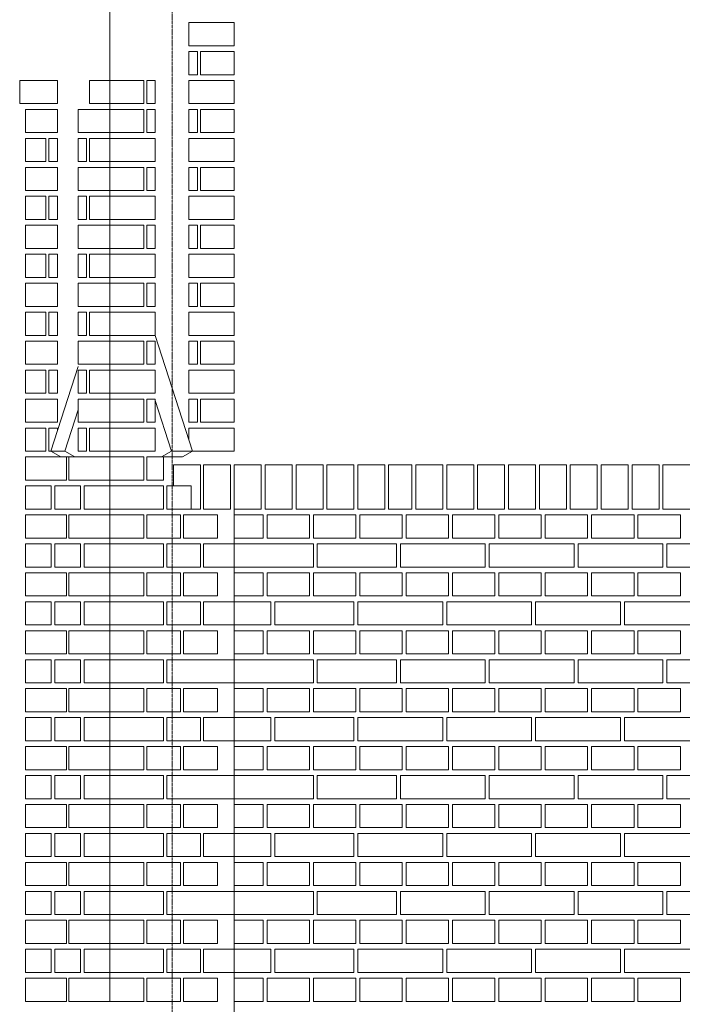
# Model space of a CAD drawing. Header units: millimetres. Extents: x -37887 to 94344, y -69777 to 116976.
# Tile 147 of 205: x 42007 to 43723, y 69709 to 72259. Entities that reach past the tile are written whole.
import ezdxf

# ---------------------------------------------------------------- set-up
doc = ezdxf.new("R2010")
doc.units = ezdxf.units.MM
doc.linetypes.add('Linia siatki', pattern=[19.05, 12.7, -3.175, 0, -3.175])
doc.layers.add('01_inwentaryzacja', color=8, linetype='Continuous', lineweight=9)
doc.layers.add('S-GRID', color=1, linetype='Continuous', lineweight=9)

msp = doc.modelspace()

# ---------------------------------------------------------------- linework, layer by layer
at = {"layer": '01_inwentaryzacja'}
for p, q in [((42240.7, 74385.1), (42240.7, 72101.6)), ((42240.7, 69716.6), (42240.7, 72101.6)), ((42357.9, 71441.6), (42454.7, 71141.6)), ((42158.3, 71361), (42087.5, 71141.6)), ((42357.9, 71272.9), (42400.3, 71141.6)), ((42158.3, 71248.6), (42123.8, 71141.6)), ((42087.5, 71141.6), (42123.8, 71141.6)), ((42087.5, 71141.6), (42113.3, 71126.6)), ((42113.3, 71126.6), (42149.6, 71126.6)), ((42123.8, 71141.6), (42149.6, 71126.6)), ((42400.3, 71141.6), (42374.5, 71126.6)), ((42428.9, 71126.6), (42374.5, 71126.6)), ((42454.7, 71141.6), (42400.3, 71141.6)), ((42454.7, 71141.6), (42428.9, 71126.6)), ((42405.2, 71106.6), (42475.2, 71106.6)), ((42405.2, 71106.6), (42405.2, 71051.6)), ((42475.2, 71106.6), (42475.2, 70991.6)), ((42482.6, 71106.6), (42552.6, 71106.6)), ((42482.6, 71106.6), (42482.6, 70991.6)), ((42552.6, 71106.6), (42552.6, 70991.6)), ((42562.6, 66656.6), (42562.6, 71106.6)), ((42562.6, 71106.6), (42632.6, 71106.6)), ((42562.6, 71106.6), (42562.6, 70991.6)), ((42632.6, 71106.6), (42632.6, 70991.6)), ((42642.6, 71106.6), (42712.6, 71106.6)), ((42642.6, 71106.6), (42642.6, 70991.6)), ((42712.6, 71106.6), (42712.6, 70991.6)), ((42722.6, 71106.6), (42792.6, 71106.6)), ((42722.6, 71106.6), (42722.6, 70991.6)), ((42792.6, 71106.6), (42792.6, 70991.6)), ((42802.6, 71106.6), (42872.6, 71106.6)), ((42802.6, 71106.6), (42802.6, 70991.6)), ((42872.6, 71106.6), (42872.6, 70991.6)), ((42882.6, 71106.6), (42952.6, 71106.6)), ((42882.6, 71106.6), (42882.6, 70991.6)), ((42952.6, 71106.6), (42952.6, 70991.6)), ((42961.8, 71106.6), (43022.6, 71106.6)), ((42961.8, 71106.6), (42961.8, 70991.6)), ((43022.6, 71106.6), (43022.6, 70991.6)), ((43032.6, 71106.6), (43102.6, 71106.6)), ((43032.6, 71106.6), (43032.6, 70991.6)), ((43102.6, 71106.6), (43102.6, 70991.6)), ((43112.6, 71106.6), (43182.6, 71106.6)), ((43112.6, 71106.6), (43112.6, 70991.6)), ((43182.6, 71106.6), (43182.6, 70991.6)), ((43192.6, 71106.6), (43262.6, 71106.6)), ((43192.6, 71106.6), (43192.6, 70991.6)), ((43262.6, 71106.6), (43262.6, 70991.6)), ((43272.6, 71106.6), (43342.6, 71106.6)), ((43272.6, 71106.6), (43272.6, 70991.6)), ((43342.6, 71106.6), (43342.6, 70991.6)), ((43352.6, 71106.6), (43422.6, 71106.6)), ((43352.6, 71106.6), (43352.6, 70991.6)), ((43422.6, 71106.6), (43422.6, 70991.6)), ((43432.6, 71106.6), (43502.6, 71106.6)), ((43432.6, 71106.6), (43432.6, 70991.6)), ((43502.6, 71106.6), (43502.6, 70991.6)), ((43512.6, 71106.6), (43582.6, 71106.6)), ((43512.6, 71106.6), (43512.6, 70991.6)), ((43582.6, 71106.6), (43582.6, 70991.6)), ((43592.6, 71106.6), (43662.6, 71106.6)), ((43592.6, 71106.6), (43592.6, 70991.6)), ((43662.6, 71106.6), (43662.6, 70991.6)), ((43672.6, 71106.6), (43742.6, 71106.6)), ((43672.6, 71106.6), (43672.6, 70991.6)), ((42451.2, 70991.6), (42475.2, 70991.6)), ((42482.6, 70991.6), (42552.6, 70991.6)), ((42562.6, 70991.6), (42632.6, 70991.6)), ((42642.6, 70991.6), (42712.6, 70991.6)), ((42722.6, 70991.6), (42792.6, 70991.6)), ((42802.6, 70991.6), (42872.6, 70991.6)), ((42882.6, 70991.6), (42952.6, 70991.6)), ((42961.8, 70991.6), (43022.6, 70991.6)), ((43032.6, 70991.6), (43102.6, 70991.6)), ((43112.6, 70991.6), (43182.6, 70991.6)), ((43192.6, 70991.6), (43262.6, 70991.6)), ((43272.6, 70991.6), (43342.6, 70991.6)), ((43352.6, 70991.6), (43422.6, 70991.6)), ((43432.6, 70991.6), (43502.6, 70991.6)), ((43512.6, 70991.6), (43582.6, 70991.6)), ((43592.6, 70991.6), (43662.6, 70991.6)), ((43672.6, 70991.6), (43742.6, 70991.6))]:
    msp.add_line(p, q, dxfattribs=at)
for points in [[(42562.6, 72191.6), (42562.6, 72251.6), (42445.4, 72251.6), (42445.4, 72191.6), (42562.6, 72191.6)], [(42445.4, 72116.6), (42467.2, 72116.6), (42467.2, 72176.6), (42445.4, 72176.6), (42445.4, 72116.6)], [(42475.2, 72116.6), (42562.6, 72116.6), (42562.6, 72176.6), (42475.2, 72176.6), (42475.2, 72116.6)], [(42104.7, 72101.6), (42007.1, 72101.6), (42007.1, 72041.6), (42104.7, 72041.6), (42104.7, 72101.6)], [(42188.1, 72101.6), (42240.7, 72101.6), (42240.7, 72041.6), (42188.1, 72041.6), (42188.1, 72101.6)], [(42328.1, 72041.6), (42240.7, 72041.6), (42240.7, 72101.6), (42328.1, 72101.6), (42328.1, 72041.6)], [(42357.9, 72041.6), (42336.1, 72041.6), (42336.1, 72101.6), (42357.9, 72101.6), (42357.9, 72041.6)], [(42562.6, 72041.6), (42562.6, 72101.6), (42445.4, 72101.6), (42445.4, 72041.6), (42562.6, 72041.6)], [(42104.7, 71966.6), (42104.7, 72026.6), (42022.3, 72026.6), (42022.3, 71966.6), (42104.7, 71966.6)], [(42158.3, 71966.6), (42158.3, 72026.6), (42240.7, 72026.6), (42240.7, 71966.6), (42158.3, 71966.6)], [(42328.1, 71966.6), (42240.7, 71966.6), (42240.7, 72026.6), (42328.1, 72026.6), (42328.1, 71966.6)], [(42357.9, 71966.6), (42336.1, 71966.6), (42336.1, 72026.6), (42357.9, 72026.6), (42357.9, 71966.6)], [(42445.4, 71966.6), (42467.2, 71966.6), (42467.2, 72026.6), (42445.4, 72026.6), (42445.4, 71966.6)], [(42475.2, 71966.6), (42562.6, 71966.6), (42562.6, 72026.6), (42475.2, 72026.6), (42475.2, 71966.6)], [(42074.8, 71951.6), (42022.3, 71951.6), (42022.3, 71891.6), (42074.8, 71891.6), (42074.8, 71951.6)], [(42104.7, 71891.6), (42082.8, 71891.6), (42082.8, 71951.6), (42104.7, 71951.6), (42104.7, 71891.6)], [(42158.3, 71891.6), (42180.2, 71891.6), (42180.2, 71951.6), (42158.3, 71951.6), (42158.3, 71891.6)], [(42188.1, 71951.6), (42240.7, 71951.6), (42240.7, 71891.6), (42188.1, 71891.6), (42188.1, 71951.6)], [(42240.7, 71891.6), (42240.7, 71951.6), (42357.9, 71951.6), (42357.9, 71891.6), (42240.7, 71891.6)], [(42562.6, 71891.6), (42562.6, 71951.6), (42445.4, 71951.6), (42445.4, 71891.6), (42562.6, 71891.6)], [(42104.7, 71816.6), (42104.7, 71876.6), (42022.3, 71876.6), (42022.3, 71816.6), (42104.7, 71816.6)], [(42158.3, 71816.6), (42158.3, 71876.6), (42240.7, 71876.6), (42240.7, 71816.6), (42158.3, 71816.6)], [(42328.1, 71816.6), (42240.7, 71816.6), (42240.7, 71876.6), (42328.1, 71876.6), (42328.1, 71816.6)], [(42357.9, 71816.6), (42336.1, 71816.6), (42336.1, 71876.6), (42357.9, 71876.6), (42357.9, 71816.6)], [(42445.4, 71816.6), (42467.2, 71816.6), (42467.2, 71876.6), (42445.4, 71876.6), (42445.4, 71816.6)], [(42475.2, 71816.6), (42562.6, 71816.6), (42562.6, 71876.6), (42475.2, 71876.6), (42475.2, 71816.6)], [(42074.8, 71801.6), (42022.3, 71801.6), (42022.3, 71741.6), (42074.8, 71741.6), (42074.8, 71801.6)], [(42104.7, 71741.6), (42082.8, 71741.6), (42082.8, 71801.6), (42104.7, 71801.6), (42104.7, 71741.6)], [(42158.3, 71741.6), (42180.2, 71741.6), (42180.2, 71801.6), (42158.3, 71801.6), (42158.3, 71741.6)], [(42188.1, 71801.6), (42240.7, 71801.6), (42240.7, 71741.6), (42188.1, 71741.6), (42188.1, 71801.6)], [(42240.7, 71741.6), (42240.7, 71801.6), (42357.9, 71801.6), (42357.9, 71741.6), (42240.7, 71741.6)], [(42562.6, 71741.6), (42562.6, 71801.6), (42445.4, 71801.6), (42445.4, 71741.6), (42562.6, 71741.6)], [(42104.7, 71666.6), (42104.7, 71726.6), (42022.3, 71726.6), (42022.3, 71666.6), (42104.7, 71666.6)], [(42158.3, 71666.6), (42158.3, 71726.6), (42240.7, 71726.6), (42240.7, 71666.6), (42158.3, 71666.6)], [(42328.1, 71666.6), (42240.7, 71666.6), (42240.7, 71726.6), (42328.1, 71726.6), (42328.1, 71666.6)], [(42357.9, 71666.6), (42336.1, 71666.6), (42336.1, 71726.6), (42357.9, 71726.6), (42357.9, 71666.6)], [(42445.4, 71666.6), (42467.2, 71666.6), (42467.2, 71726.6), (42445.4, 71726.6), (42445.4, 71666.6)], [(42475.2, 71666.6), (42562.6, 71666.6), (42562.6, 71726.6), (42475.2, 71726.6), (42475.2, 71666.6)], [(42074.8, 71651.6), (42022.3, 71651.6), (42022.3, 71591.6), (42074.8, 71591.6), (42074.8, 71651.6)], [(42104.7, 71591.6), (42082.8, 71591.6), (42082.8, 71651.6), (42104.7, 71651.6), (42104.7, 71591.6)], [(42158.3, 71591.6), (42180.2, 71591.6), (42180.2, 71651.6), (42158.3, 71651.6), (42158.3, 71591.6)], [(42188.1, 71651.6), (42240.7, 71651.6), (42240.7, 71591.6), (42188.1, 71591.6), (42188.1, 71651.6)], [(42240.7, 71591.6), (42240.7, 71651.6), (42357.9, 71651.6), (42357.9, 71591.6), (42240.7, 71591.6)], [(42562.6, 71591.6), (42562.6, 71651.6), (42445.4, 71651.6), (42445.4, 71591.6), (42562.6, 71591.6)], [(42104.7, 71516.6), (42104.7, 71576.6), (42022.3, 71576.6), (42022.3, 71516.6), (42104.7, 71516.6)], [(42158.3, 71516.6), (42158.3, 71576.6), (42240.7, 71576.6), (42240.7, 71516.6), (42158.3, 71516.6)], [(42328.1, 71516.6), (42240.7, 71516.6), (42240.7, 71576.6), (42328.1, 71576.6), (42328.1, 71516.6)], [(42357.9, 71516.6), (42336.1, 71516.6), (42336.1, 71576.6), (42357.9, 71576.6), (42357.9, 71516.6)], [(42445.4, 71516.6), (42467.2, 71516.6), (42467.2, 71576.6), (42445.4, 71576.6), (42445.4, 71516.6)], [(42475.2, 71516.6), (42562.6, 71516.6), (42562.6, 71576.6), (42475.2, 71576.6), (42475.2, 71516.6)], [(42074.8, 71501.6), (42022.3, 71501.6), (42022.3, 71441.6), (42074.8, 71441.6), (42074.8, 71501.6)], [(42104.7, 71441.6), (42082.8, 71441.6), (42082.8, 71501.6), (42104.7, 71501.6), (42104.7, 71441.6)], [(42158.3, 71441.6), (42180.2, 71441.6), (42180.2, 71501.6), (42158.3, 71501.6), (42158.3, 71441.6)], [(42188.1, 71501.6), (42240.7, 71501.6), (42240.7, 71441.6), (42188.1, 71441.6), (42188.1, 71501.6)], [(42240.7, 71441.6), (42240.7, 71501.6), (42357.9, 71501.6), (42357.9, 71441.6), (42240.7, 71441.6)], [(42562.6, 71441.6), (42562.6, 71501.6), (42445.4, 71501.6), (42445.4, 71441.6), (42562.6, 71441.6)], [(42104.7, 71366.6), (42104.7, 71426.6), (42022.3, 71426.6), (42022.3, 71366.6), (42104.7, 71366.6)], [(42158.3, 71366.6), (42158.3, 71426.6), (42240.7, 71426.6), (42240.7, 71366.6), (42158.3, 71366.6)], [(42328.1, 71366.6), (42240.7, 71366.6), (42240.7, 71426.6), (42328.1, 71426.6), (42328.1, 71366.6)], [(42357.9, 71366.6), (42336.1, 71366.6), (42336.1, 71426.6), (42357.9, 71426.6), (42357.9, 71366.6)], [(42445.4, 71366.6), (42467.2, 71366.6), (42467.2, 71426.6), (42445.4, 71426.6), (42445.4, 71366.6)], [(42475.2, 71366.6), (42562.6, 71366.6), (42562.6, 71426.6), (42475.2, 71426.6), (42475.2, 71366.6)], [(42074.8, 71351.6), (42022.3, 71351.6), (42022.3, 71291.6), (42074.8, 71291.6), (42074.8, 71351.6)], [(42104.7, 71291.6), (42082.8, 71291.6), (42082.8, 71351.6), (42104.7, 71351.6), (42104.7, 71291.6)], [(42158.3, 71291.6), (42180.2, 71291.6), (42180.2, 71351.6), (42158.3, 71351.6), (42158.3, 71291.6)], [(42188.1, 71351.6), (42240.7, 71351.6), (42240.7, 71291.6), (42188.1, 71291.6), (42188.1, 71351.6)], [(42240.7, 71291.6), (42240.7, 71351.6), (42357.9, 71351.6), (42357.9, 71291.6), (42240.7, 71291.6)], [(42562.6, 71291.6), (42562.6, 71351.6), (42445.4, 71351.6), (42445.4, 71291.6), (42562.6, 71291.6)], [(42104.7, 71216.6), (42104.7, 71276.6), (42022.3, 71276.6), (42022.3, 71216.6), (42104.7, 71216.6)], [(42158.3, 71216.6), (42158.3, 71276.6), (42240.7, 71276.6), (42240.7, 71216.6), (42158.3, 71216.6)], [(42328.1, 71216.6), (42240.7, 71216.6), (42240.7, 71276.6), (42328.1, 71276.6), (42328.1, 71216.6)], [(42357.9, 71216.6), (42336.1, 71216.6), (42336.1, 71276.6), (42357.9, 71276.6), (42357.9, 71216.6)], [(42445.4, 71216.6), (42467.2, 71216.6), (42467.2, 71276.6), (42445.4, 71276.6), (42445.4, 71216.6)], [(42475.2, 71216.6), (42562.6, 71216.6), (42562.6, 71276.6), (42475.2, 71276.6), (42475.2, 71216.6)], [(42074.8, 71201.6), (42022.3, 71201.6), (42022.3, 71141.6), (42074.8, 71141.6), (42074.8, 71201.6)], [(42104.7, 71141.6), (42082.8, 71141.6), (42082.8, 71201.6), (42104.7, 71201.6), (42104.7, 71194.7)], [(42158.3, 71141.6), (42180.2, 71141.6), (42180.2, 71201.6), (42158.3, 71201.6), (42158.3, 71141.6)], [(42188.1, 71201.6), (42240.7, 71201.6), (42240.7, 71141.6), (42188.1, 71141.6), (42188.1, 71201.6)], [(42240.7, 71141.6), (42240.7, 71201.6), (42357.9, 71201.6), (42357.9, 71141.6), (42240.7, 71141.6)], [(42562.6, 71141.6), (42562.6, 71201.6), (42445.4, 71201.6), (42445.4, 71170.4)], [(42022.3, 71066.6), (42022.3, 71126.6), (42128.4, 71126.6), (42128.4, 71066.6), (42022.3, 71066.6)], [(42134.5, 71066.6), (42134.5, 71126.6), (42240.7, 71126.6), (42240.7, 71066.6), (42134.5, 71066.6)], [(42328.1, 71066.6), (42240.7, 71066.6), (42240.7, 71126.6), (42328.1, 71126.6), (42328.1, 71066.6)], [(42379.8, 71066.6), (42336.1, 71066.6), (42336.1, 71126.6), (42379.8, 71126.6), (42379.8, 71066.6)], [(42454.7, 71141.6), (42562.6, 71141.6)], [(42022.3, 71051.6), (42089, 71051.6), (42089, 70991.6), (42022.3, 70991.6), (42022.3, 71051.6)], [(42098.1, 71051.6), (42164.8, 71051.6), (42164.8, 70991.6), (42098.1, 70991.6), (42098.1, 71051.6)], [(42173.9, 71051.6), (42240.7, 71051.6), (42240.7, 70991.6), (42173.9, 70991.6), (42173.9, 71051.6)], [(42240.7, 70991.6), (42240.7, 71051.6), (42379.8, 71051.6), (42379.8, 70991.6), (42240.7, 70991.6)], [(42451.2, 70991.6), (42387.7, 70991.6), (42387.7, 71051.6), (42451.2, 71051.6), (42451.2, 70991.6)], [(42022.3, 70916.6), (42022.3, 70976.6), (42128.4, 70976.6), (42128.4, 70916.6), (42022.3, 70916.6)], [(42134.5, 70916.6), (42134.5, 70976.6), (42240.7, 70976.6), (42240.7, 70916.6), (42134.5, 70916.6)], [(42328.1, 70916.6), (42240.7, 70916.6), (42240.7, 70976.6), (42328.1, 70976.6), (42328.1, 70916.6)], [(42423.5, 70916.6), (42336.1, 70916.6), (42336.1, 70976.6), (42423.5, 70976.6), (42423.5, 70916.6)], [(42518.9, 70916.6), (42431.5, 70916.6), (42431.5, 70976.6), (42518.9, 70976.6), (42518.9, 70916.6)], [(42637.6, 70976.6), (42637.6, 70916.6), (42562.6, 70916.6), (42562.6, 70976.6), (42637.6, 70976.6)], [(42757.6, 70976.6), (42757.6, 70916.6), (42647.6, 70916.6), (42647.6, 70976.6), (42757.6, 70976.6)], [(42877.6, 70976.6), (42877.6, 70916.6), (42767.6, 70916.6), (42767.6, 70976.6), (42877.6, 70976.6)], [(42997.6, 70976.6), (42997.6, 70916.6), (42887.6, 70916.6), (42887.6, 70976.6), (42997.6, 70976.6)], [(43117.6, 70976.6), (43117.6, 70916.6), (43007.6, 70916.6), (43007.6, 70976.6), (43117.6, 70976.6)], [(43237.6, 70976.6), (43237.6, 70916.6), (43127.6, 70916.6), (43127.6, 70976.6), (43237.6, 70976.6)], [(43357.6, 70976.6), (43357.6, 70916.6), (43247.6, 70916.6), (43247.6, 70976.6), (43357.6, 70976.6)], [(43477.6, 70976.6), (43477.6, 70916.6), (43367.6, 70916.6), (43367.6, 70976.6), (43477.6, 70976.6)], [(43597.6, 70976.6), (43597.6, 70916.6), (43487.6, 70916.6), (43487.6, 70976.6), (43597.6, 70976.6)], [(43717.6, 70976.6), (43717.6, 70916.6), (43607.6, 70916.6), (43607.6, 70976.6), (43717.6, 70976.6)], [(42022.3, 70901.6), (42089, 70901.6), (42089, 70841.6), (42022.3, 70841.6), (42022.3, 70901.6)], [(42098.1, 70901.6), (42164.8, 70901.6), (42164.8, 70841.6), (42098.1, 70841.6), (42098.1, 70901.6)], [(42173.9, 70901.6), (42240.7, 70901.6), (42240.7, 70841.6), (42173.9, 70841.6), (42173.9, 70901.6)], [(42240.7, 70841.6), (42240.7, 70901.6), (42379.8, 70901.6), (42379.8, 70841.6), (42240.7, 70841.6)], [(42475.2, 70841.6), (42387.7, 70841.6), (42387.7, 70901.6), (42475.2, 70901.6), (42475.2, 70841.6)], [(42562.6, 70841.6), (42483.1, 70841.6), (42483.1, 70901.6), (42562.6, 70901.6), (42562.6, 70841.6)], [(42767.6, 70901.6), (42767.6, 70841.6), (42562.6, 70841.6), (42562.6, 70901.6), (42767.6, 70901.6)], [(42982.6, 70901.6), (42982.6, 70841.6), (42777.6, 70841.6), (42777.6, 70901.6), (42982.6, 70901.6)], [(43212.6, 70901.6), (43212.6, 70841.6), (42992.6, 70841.6), (42992.6, 70901.6), (43212.6, 70901.6)], [(43442.6, 70901.6), (43442.6, 70841.6), (43222.6, 70841.6), (43222.6, 70901.6), (43442.6, 70901.6)], [(43672.6, 70901.6), (43672.6, 70841.6), (43452.6, 70841.6), (43452.6, 70901.6), (43672.6, 70901.6)], [(43902.6, 70901.6), (43902.6, 70841.6), (43682.6, 70841.6), (43682.6, 70901.6), (43902.6, 70901.6)], [(42022.3, 70766.6), (42022.3, 70826.6), (42128.4, 70826.6), (42128.4, 70766.6), (42022.3, 70766.6)], [(42134.5, 70766.6), (42134.5, 70826.6), (42240.7, 70826.6), (42240.7, 70766.6), (42134.5, 70766.6)], [(42328.1, 70766.6), (42240.7, 70766.6), (42240.7, 70826.6), (42328.1, 70826.6), (42328.1, 70766.6)], [(42423.5, 70766.6), (42336.1, 70766.6), (42336.1, 70826.6), (42423.5, 70826.6), (42423.5, 70766.6)], [(42518.9, 70766.6), (42431.5, 70766.6), (42431.5, 70826.6), (42518.9, 70826.6), (42518.9, 70766.6)], [(42637.6, 70826.6), (42637.6, 70766.6), (42562.6, 70766.6), (42562.6, 70826.6), (42637.6, 70826.6)], [(42757.6, 70826.6), (42757.6, 70766.6), (42647.6, 70766.6), (42647.6, 70826.6), (42757.6, 70826.6)], [(42877.6, 70826.6), (42877.6, 70766.6), (42767.6, 70766.6), (42767.6, 70826.6), (42877.6, 70826.6)], [(42997.6, 70826.6), (42997.6, 70766.6), (42887.6, 70766.6), (42887.6, 70826.6), (42997.6, 70826.6)], [(43117.6, 70826.6), (43117.6, 70766.6), (43007.6, 70766.6), (43007.6, 70826.6), (43117.6, 70826.6)], [(43237.6, 70826.6), (43237.6, 70766.6), (43127.6, 70766.6), (43127.6, 70826.6), (43237.6, 70826.6)], [(43357.6, 70826.6), (43357.6, 70766.6), (43247.6, 70766.6), (43247.6, 70826.6), (43357.6, 70826.6)], [(43477.6, 70826.6), (43477.6, 70766.6), (43367.6, 70766.6), (43367.6, 70826.6), (43477.6, 70826.6)], [(43597.6, 70826.6), (43597.6, 70766.6), (43487.6, 70766.6), (43487.6, 70826.6), (43597.6, 70826.6)], [(43717.6, 70826.6), (43717.6, 70766.6), (43607.6, 70766.6), (43607.6, 70826.6), (43717.6, 70826.6)], [(42022.3, 70751.6), (42089, 70751.6), (42089, 70691.6), (42022.3, 70691.6), (42022.3, 70751.6)], [(42098.1, 70751.6), (42164.8, 70751.6), (42164.8, 70691.6), (42098.1, 70691.6), (42098.1, 70751.6)], [(42173.9, 70751.6), (42240.7, 70751.6), (42240.7, 70691.6), (42173.9, 70691.6), (42173.9, 70751.6)], [(42240.7, 70691.6), (42240.7, 70751.6), (42379.8, 70751.6), (42379.8, 70691.6), (42240.7, 70691.6)], [(42475.2, 70691.6), (42387.7, 70691.6), (42387.7, 70751.6), (42475.2, 70751.6), (42475.2, 70691.6)], [(42562.6, 70691.6), (42483.1, 70691.6), (42483.1, 70751.6), (42562.6, 70751.6), (42562.6, 70691.6)], [(42657.6, 70751.6), (42657.6, 70691.6), (42562.6, 70691.6), (42562.6, 70751.6), (42657.6, 70751.6)], [(42872.6, 70751.6), (42872.6, 70691.6), (42667.6, 70691.6), (42667.6, 70751.6), (42872.6, 70751.6)], [(43102.6, 70751.6), (43102.6, 70691.6), (42882.6, 70691.6), (42882.6, 70751.6), (43102.6, 70751.6)], [(43332.6, 70751.6), (43332.6, 70691.6), (43112.6, 70691.6), (43112.6, 70751.6), (43332.6, 70751.6)], [(43562.6, 70751.6), (43562.6, 70691.6), (43342.6, 70691.6), (43342.6, 70751.6), (43562.6, 70751.6)], [(43792.6, 70751.6), (43792.6, 70691.6), (43572.6, 70691.6), (43572.6, 70751.6), (43792.6, 70751.6)], [(42022.3, 70616.6), (42022.3, 70676.6), (42128.4, 70676.6), (42128.4, 70616.6), (42022.3, 70616.6)], [(42134.5, 70616.6), (42134.5, 70676.6), (42240.7, 70676.6), (42240.7, 70616.6), (42134.5, 70616.6)], [(42328.1, 70616.6), (42240.7, 70616.6), (42240.7, 70676.6), (42328.1, 70676.6), (42328.1, 70616.6)], [(42423.5, 70616.6), (42336.1, 70616.6), (42336.1, 70676.6), (42423.5, 70676.6), (42423.5, 70616.6)], [(42518.9, 70616.6), (42431.5, 70616.6), (42431.5, 70676.6), (42518.9, 70676.6), (42518.9, 70616.6)], [(42637.6, 70676.6), (42637.6, 70616.6), (42562.6, 70616.6), (42562.6, 70676.6), (42637.6, 70676.6)], [(42757.6, 70676.6), (42757.6, 70616.6), (42647.6, 70616.6), (42647.6, 70676.6), (42757.6, 70676.6)], [(42877.6, 70676.6), (42877.6, 70616.6), (42767.6, 70616.6), (42767.6, 70676.6), (42877.6, 70676.6)], [(42997.6, 70676.6), (42997.6, 70616.6), (42887.6, 70616.6), (42887.6, 70676.6), (42997.6, 70676.6)], [(43117.6, 70676.6), (43117.6, 70616.6), (43007.6, 70616.6), (43007.6, 70676.6), (43117.6, 70676.6)], [(43237.6, 70676.6), (43237.6, 70616.6), (43127.6, 70616.6), (43127.6, 70676.6), (43237.6, 70676.6)], [(43357.6, 70676.6), (43357.6, 70616.6), (43247.6, 70616.6), (43247.6, 70676.6), (43357.6, 70676.6)], [(43477.6, 70676.6), (43477.6, 70616.6), (43367.6, 70616.6), (43367.6, 70676.6), (43477.6, 70676.6)], [(43597.6, 70676.6), (43597.6, 70616.6), (43487.6, 70616.6), (43487.6, 70676.6), (43597.6, 70676.6)], [(43717.6, 70676.6), (43717.6, 70616.6), (43607.6, 70616.6), (43607.6, 70676.6), (43717.6, 70676.6)], [(42022.3, 70601.6), (42089, 70601.6), (42089, 70541.6), (42022.3, 70541.6), (42022.3, 70601.6)], [(42098.1, 70601.6), (42164.8, 70601.6), (42164.8, 70541.6), (42098.1, 70541.6), (42098.1, 70601.6)], [(42173.9, 70601.6), (42240.7, 70601.6), (42240.7, 70541.6), (42173.9, 70541.6), (42173.9, 70601.6)], [(42240.7, 70541.6), (42240.7, 70601.6), (42379.8, 70601.6), (42379.8, 70541.6), (42240.7, 70541.6)], [(42387.7, 70541.6), (42387.7, 70601.6), (42562.6, 70601.6), (42562.6, 70541.6), (42387.7, 70541.6)], [(42767.6, 70601.6), (42767.6, 70541.6), (42562.6, 70541.6), (42562.6, 70601.6), (42767.6, 70601.6)], [(42982.6, 70601.6), (42982.6, 70541.6), (42777.6, 70541.6), (42777.6, 70601.6), (42982.6, 70601.6)], [(43212.6, 70601.6), (43212.6, 70541.6), (42992.6, 70541.6), (42992.6, 70601.6), (43212.6, 70601.6)], [(43442.6, 70601.6), (43442.6, 70541.6), (43222.6, 70541.6), (43222.6, 70601.6), (43442.6, 70601.6)], [(43672.6, 70601.6), (43672.6, 70541.6), (43452.6, 70541.6), (43452.6, 70601.6), (43672.6, 70601.6)], [(43902.6, 70601.6), (43902.6, 70541.6), (43682.6, 70541.6), (43682.6, 70601.6), (43902.6, 70601.6)], [(42022.3, 70466.6), (42022.3, 70526.6), (42128.4, 70526.6), (42128.4, 70466.6), (42022.3, 70466.6)], [(42134.5, 70466.6), (42134.5, 70526.6), (42240.7, 70526.6), (42240.7, 70466.6), (42134.5, 70466.6)], [(42328.1, 70466.6), (42240.7, 70466.6), (42240.7, 70526.6), (42328.1, 70526.6), (42328.1, 70466.6)], [(42423.5, 70466.6), (42336.1, 70466.6), (42336.1, 70526.6), (42423.5, 70526.6), (42423.5, 70466.6)], [(42518.9, 70466.6), (42431.5, 70466.6), (42431.5, 70526.6), (42518.9, 70526.6), (42518.9, 70466.6)], [(42637.6, 70526.6), (42637.6, 70466.6), (42562.6, 70466.6), (42562.6, 70526.6), (42637.6, 70526.6)], [(42757.6, 70526.6), (42757.6, 70466.6), (42647.6, 70466.6), (42647.6, 70526.6), (42757.6, 70526.6)], [(42877.6, 70526.6), (42877.6, 70466.6), (42767.6, 70466.6), (42767.6, 70526.6), (42877.6, 70526.6)], [(42997.6, 70526.6), (42997.6, 70466.6), (42887.6, 70466.6), (42887.6, 70526.6), (42997.6, 70526.6)], [(43117.6, 70526.6), (43117.6, 70466.6), (43007.6, 70466.6), (43007.6, 70526.6), (43117.6, 70526.6)], [(43237.6, 70526.6), (43237.6, 70466.6), (43127.6, 70466.6), (43127.6, 70526.6), (43237.6, 70526.6)], [(43357.6, 70526.6), (43357.6, 70466.6), (43247.6, 70466.6), (43247.6, 70526.6), (43357.6, 70526.6)], [(43477.6, 70526.6), (43477.6, 70466.6), (43367.6, 70466.6), (43367.6, 70526.6), (43477.6, 70526.6)], [(43597.6, 70526.6), (43597.6, 70466.6), (43487.6, 70466.6), (43487.6, 70526.6), (43597.6, 70526.6)], [(43717.6, 70526.6), (43717.6, 70466.6), (43607.6, 70466.6), (43607.6, 70526.6), (43717.6, 70526.6)], [(42022.3, 70451.6), (42089, 70451.6), (42089, 70391.6), (42022.3, 70391.6), (42022.3, 70451.6)], [(42098.1, 70451.6), (42164.8, 70451.6), (42164.8, 70391.6), (42098.1, 70391.6), (42098.1, 70451.6)], [(42173.9, 70451.6), (42240.7, 70451.6), (42240.7, 70391.6), (42173.9, 70391.6), (42173.9, 70451.6)], [(42240.7, 70391.6), (42240.7, 70451.6), (42379.8, 70451.6), (42379.8, 70391.6), (42240.7, 70391.6)], [(42475.2, 70391.6), (42387.7, 70391.6), (42387.7, 70451.6), (42475.2, 70451.6), (42475.2, 70391.6)], [(42562.6, 70391.6), (42483.1, 70391.6), (42483.1, 70451.6), (42562.6, 70451.6), (42562.6, 70391.6)], [(42657.6, 70451.6), (42657.6, 70391.6), (42562.6, 70391.6), (42562.6, 70451.6), (42657.6, 70451.6)], [(42872.6, 70451.6), (42872.6, 70391.6), (42667.6, 70391.6), (42667.6, 70451.6), (42872.6, 70451.6)], [(43102.6, 70451.6), (43102.6, 70391.6), (42882.6, 70391.6), (42882.6, 70451.6), (43102.6, 70451.6)], [(43332.6, 70451.6), (43332.6, 70391.6), (43112.6, 70391.6), (43112.6, 70451.6), (43332.6, 70451.6)], [(43562.6, 70451.6), (43562.6, 70391.6), (43342.6, 70391.6), (43342.6, 70451.6), (43562.6, 70451.6)], [(43792.6, 70451.6), (43792.6, 70391.6), (43572.6, 70391.6), (43572.6, 70451.6), (43792.6, 70451.6)], [(42022.3, 70316.6), (42022.3, 70376.6), (42128.4, 70376.6), (42128.4, 70316.6), (42022.3, 70316.6)], [(42134.5, 70316.6), (42134.5, 70376.6), (42240.7, 70376.6), (42240.7, 70316.6), (42134.5, 70316.6)], [(42328.1, 70316.6), (42240.7, 70316.6), (42240.7, 70376.6), (42328.1, 70376.6), (42328.1, 70316.6)], [(42423.5, 70316.6), (42336.1, 70316.6), (42336.1, 70376.6), (42423.5, 70376.6), (42423.5, 70316.6)], [(42518.9, 70316.6), (42431.5, 70316.6), (42431.5, 70376.6), (42518.9, 70376.6), (42518.9, 70316.6)], [(42637.6, 70376.6), (42637.6, 70316.6), (42562.6, 70316.6), (42562.6, 70376.6), (42637.6, 70376.6)], [(42757.6, 70376.6), (42757.6, 70316.6), (42647.6, 70316.6), (42647.6, 70376.6), (42757.6, 70376.6)], [(42877.6, 70376.6), (42877.6, 70316.6), (42767.6, 70316.6), (42767.6, 70376.6), (42877.6, 70376.6)], [(42997.6, 70376.6), (42997.6, 70316.6), (42887.6, 70316.6), (42887.6, 70376.6), (42997.6, 70376.6)], [(43117.6, 70376.6), (43117.6, 70316.6), (43007.6, 70316.6), (43007.6, 70376.6), (43117.6, 70376.6)], [(43237.6, 70376.6), (43237.6, 70316.6), (43127.6, 70316.6), (43127.6, 70376.6), (43237.6, 70376.6)], [(43357.6, 70376.6), (43357.6, 70316.6), (43247.6, 70316.6), (43247.6, 70376.6), (43357.6, 70376.6)], [(43477.6, 70376.6), (43477.6, 70316.6), (43367.6, 70316.6), (43367.6, 70376.6), (43477.6, 70376.6)], [(43597.6, 70376.6), (43597.6, 70316.6), (43487.6, 70316.6), (43487.6, 70376.6), (43597.6, 70376.6)], [(43717.6, 70376.6), (43717.6, 70316.6), (43607.6, 70316.6), (43607.6, 70376.6), (43717.6, 70376.6)], [(42022.3, 70301.6), (42089, 70301.6), (42089, 70241.6), (42022.3, 70241.6), (42022.3, 70301.6)], [(42098.1, 70301.6), (42164.8, 70301.6), (42164.8, 70241.6), (42098.1, 70241.6), (42098.1, 70301.6)], [(42173.9, 70301.6), (42240.7, 70301.6), (42240.7, 70241.6), (42173.9, 70241.6), (42173.9, 70301.6)], [(42240.7, 70241.6), (42240.7, 70301.6), (42379.8, 70301.6), (42379.8, 70241.6), (42240.7, 70241.6)], [(42387.7, 70241.6), (42387.7, 70301.6), (42562.6, 70301.6), (42562.6, 70241.6), (42387.7, 70241.6)], [(42767.6, 70301.6), (42767.6, 70241.6), (42562.6, 70241.6), (42562.6, 70301.6), (42767.6, 70301.6)], [(42982.6, 70301.6), (42982.6, 70241.6), (42777.6, 70241.6), (42777.6, 70301.6), (42982.6, 70301.6)], [(43212.6, 70301.6), (43212.6, 70241.6), (42992.6, 70241.6), (42992.6, 70301.6), (43212.6, 70301.6)], [(43442.6, 70301.6), (43442.6, 70241.6), (43222.6, 70241.6), (43222.6, 70301.6), (43442.6, 70301.6)], [(43672.6, 70301.6), (43672.6, 70241.6), (43452.6, 70241.6), (43452.6, 70301.6), (43672.6, 70301.6)], [(43902.6, 70301.6), (43902.6, 70241.6), (43682.6, 70241.6), (43682.6, 70301.6), (43902.6, 70301.6)], [(42022.3, 70166.6), (42022.3, 70226.6), (42128.4, 70226.6), (42128.4, 70166.6), (42022.3, 70166.6)], [(42134.5, 70166.6), (42134.5, 70226.6), (42240.7, 70226.6), (42240.7, 70166.6), (42134.5, 70166.6)], [(42328.1, 70166.6), (42240.7, 70166.6), (42240.7, 70226.6), (42328.1, 70226.6), (42328.1, 70166.6)], [(42423.5, 70166.6), (42336.1, 70166.6), (42336.1, 70226.6), (42423.5, 70226.6), (42423.5, 70166.6)], [(42518.9, 70166.6), (42431.5, 70166.6), (42431.5, 70226.6), (42518.9, 70226.6), (42518.9, 70166.6)], [(42637.6, 70226.6), (42637.6, 70166.6), (42562.6, 70166.6), (42562.6, 70226.6), (42637.6, 70226.6)], [(42757.6, 70226.6), (42757.6, 70166.6), (42647.6, 70166.6), (42647.6, 70226.6), (42757.6, 70226.6)], [(42877.6, 70226.6), (42877.6, 70166.6), (42767.6, 70166.6), (42767.6, 70226.6), (42877.6, 70226.6)], [(42997.6, 70226.6), (42997.6, 70166.6), (42887.6, 70166.6), (42887.6, 70226.6), (42997.6, 70226.6)], [(43117.6, 70226.6), (43117.6, 70166.6), (43007.6, 70166.6), (43007.6, 70226.6), (43117.6, 70226.6)], [(43237.6, 70226.6), (43237.6, 70166.6), (43127.6, 70166.6), (43127.6, 70226.6), (43237.6, 70226.6)], [(43357.6, 70226.6), (43357.6, 70166.6), (43247.6, 70166.6), (43247.6, 70226.6), (43357.6, 70226.6)], [(43477.6, 70226.6), (43477.6, 70166.6), (43367.6, 70166.6), (43367.6, 70226.6), (43477.6, 70226.6)], [(43597.6, 70226.6), (43597.6, 70166.6), (43487.6, 70166.6), (43487.6, 70226.6), (43597.6, 70226.6)], [(43717.6, 70226.6), (43717.6, 70166.6), (43607.6, 70166.6), (43607.6, 70226.6), (43717.6, 70226.6)], [(42022.3, 70151.6), (42089, 70151.6), (42089, 70091.6), (42022.3, 70091.6), (42022.3, 70151.6)], [(42098.1, 70151.6), (42164.8, 70151.6), (42164.8, 70091.6), (42098.1, 70091.6), (42098.1, 70151.6)], [(42173.9, 70151.6), (42240.7, 70151.6), (42240.7, 70091.6), (42173.9, 70091.6), (42173.9, 70151.6)], [(42240.7, 70091.6), (42240.7, 70151.6), (42379.8, 70151.6), (42379.8, 70091.6), (42240.7, 70091.6)], [(42475.2, 70091.6), (42387.7, 70091.6), (42387.7, 70151.6), (42475.2, 70151.6), (42475.2, 70091.6)], [(42562.6, 70091.6), (42483.1, 70091.6), (42483.1, 70151.6), (42562.6, 70151.6), (42562.6, 70091.6)], [(42657.6, 70151.6), (42657.6, 70091.6), (42562.6, 70091.6), (42562.6, 70151.6), (42657.6, 70151.6)], [(42872.6, 70151.6), (42872.6, 70091.6), (42667.6, 70091.6), (42667.6, 70151.6), (42872.6, 70151.6)], [(43102.6, 70151.6), (43102.6, 70091.6), (42882.6, 70091.6), (42882.6, 70151.6), (43102.6, 70151.6)], [(43332.6, 70151.6), (43332.6, 70091.6), (43112.6, 70091.6), (43112.6, 70151.6), (43332.6, 70151.6)], [(43562.6, 70151.6), (43562.6, 70091.6), (43342.6, 70091.6), (43342.6, 70151.6), (43562.6, 70151.6)], [(43792.6, 70151.6), (43792.6, 70091.6), (43572.6, 70091.6), (43572.6, 70151.6), (43792.6, 70151.6)], [(42022.3, 70016.6), (42022.3, 70076.6), (42128.4, 70076.6), (42128.4, 70016.6), (42022.3, 70016.6)], [(42134.5, 70016.6), (42134.5, 70076.6), (42240.7, 70076.6), (42240.7, 70016.6), (42134.5, 70016.6)], [(42328.1, 70016.6), (42240.7, 70016.6), (42240.7, 70076.6), (42328.1, 70076.6), (42328.1, 70016.6)], [(42423.5, 70016.6), (42336.1, 70016.6), (42336.1, 70076.6), (42423.5, 70076.6), (42423.5, 70016.6)], [(42518.9, 70016.6), (42431.5, 70016.6), (42431.5, 70076.6), (42518.9, 70076.6), (42518.9, 70016.6)], [(42637.6, 70076.6), (42637.6, 70016.6), (42562.6, 70016.6), (42562.6, 70076.6), (42637.6, 70076.6)], [(42757.6, 70076.6), (42757.6, 70016.6), (42647.6, 70016.6), (42647.6, 70076.6), (42757.6, 70076.6)], [(42877.6, 70076.6), (42877.6, 70016.6), (42767.6, 70016.6), (42767.6, 70076.6), (42877.6, 70076.6)], [(42997.6, 70076.6), (42997.6, 70016.6), (42887.6, 70016.6), (42887.6, 70076.6), (42997.6, 70076.6)], [(43117.6, 70076.6), (43117.6, 70016.6), (43007.6, 70016.6), (43007.6, 70076.6), (43117.6, 70076.6)], [(43237.6, 70076.6), (43237.6, 70016.6), (43127.6, 70016.6), (43127.6, 70076.6), (43237.6, 70076.6)], [(43357.6, 70076.6), (43357.6, 70016.6), (43247.6, 70016.6), (43247.6, 70076.6), (43357.6, 70076.6)], [(43477.6, 70076.6), (43477.6, 70016.6), (43367.6, 70016.6), (43367.6, 70076.6), (43477.6, 70076.6)], [(43597.6, 70076.6), (43597.6, 70016.6), (43487.6, 70016.6), (43487.6, 70076.6), (43597.6, 70076.6)], [(43717.6, 70076.6), (43717.6, 70016.6), (43607.6, 70016.6), (43607.6, 70076.6), (43717.6, 70076.6)], [(42022.3, 70001.6), (42089, 70001.6), (42089, 69941.6), (42022.3, 69941.6), (42022.3, 70001.6)], [(42098.1, 70001.6), (42164.8, 70001.6), (42164.8, 69941.6), (42098.1, 69941.6), (42098.1, 70001.6)], [(42173.9, 70001.6), (42240.7, 70001.6), (42240.7, 69941.6), (42173.9, 69941.6), (42173.9, 70001.6)], [(42240.7, 69941.6), (42240.7, 70001.6), (42379.8, 70001.6), (42379.8, 69941.6), (42240.7, 69941.6)], [(42387.7, 69941.6), (42387.7, 70001.6), (42562.6, 70001.6), (42562.6, 69941.6), (42387.7, 69941.6)], [(42767.6, 70001.6), (42767.6, 69941.6), (42562.6, 69941.6), (42562.6, 70001.6), (42767.6, 70001.6)], [(42982.6, 70001.6), (42982.6, 69941.6), (42777.6, 69941.6), (42777.6, 70001.6), (42982.6, 70001.6)], [(43212.6, 70001.6), (43212.6, 69941.6), (42992.6, 69941.6), (42992.6, 70001.6), (43212.6, 70001.6)], [(43442.6, 70001.6), (43442.6, 69941.6), (43222.6, 69941.6), (43222.6, 70001.6), (43442.6, 70001.6)], [(43672.6, 70001.6), (43672.6, 69941.6), (43452.6, 69941.6), (43452.6, 70001.6), (43672.6, 70001.6)], [(43902.6, 70001.6), (43902.6, 69941.6), (43682.6, 69941.6), (43682.6, 70001.6), (43902.6, 70001.6)], [(42022.3, 69866.6), (42022.3, 69926.6), (42128.4, 69926.6), (42128.4, 69866.6), (42022.3, 69866.6)], [(42134.5, 69866.6), (42134.5, 69926.6), (42240.7, 69926.6), (42240.7, 69866.6), (42134.5, 69866.6)], [(42328.1, 69866.6), (42240.7, 69866.6), (42240.7, 69926.6), (42328.1, 69926.6), (42328.1, 69866.6)], [(42423.5, 69866.6), (42336.1, 69866.6), (42336.1, 69926.6), (42423.5, 69926.6), (42423.5, 69866.6)], [(42518.9, 69866.6), (42431.5, 69866.6), (42431.5, 69926.6), (42518.9, 69926.6), (42518.9, 69866.6)], [(42637.6, 69926.6), (42637.6, 69866.6), (42562.6, 69866.6), (42562.6, 69926.6), (42637.6, 69926.6)], [(42757.6, 69926.6), (42757.6, 69866.6), (42647.6, 69866.6), (42647.6, 69926.6), (42757.6, 69926.6)], [(42877.6, 69926.6), (42877.6, 69866.6), (42767.6, 69866.6), (42767.6, 69926.6), (42877.6, 69926.6)], [(42997.6, 69926.6), (42997.6, 69866.6), (42887.6, 69866.6), (42887.6, 69926.6), (42997.6, 69926.6)], [(43117.6, 69926.6), (43117.6, 69866.6), (43007.6, 69866.6), (43007.6, 69926.6), (43117.6, 69926.6)], [(43237.6, 69926.6), (43237.6, 69866.6), (43127.6, 69866.6), (43127.6, 69926.6), (43237.6, 69926.6)], [(43357.6, 69926.6), (43357.6, 69866.6), (43247.6, 69866.6), (43247.6, 69926.6), (43357.6, 69926.6)], [(43477.6, 69926.6), (43477.6, 69866.6), (43367.6, 69866.6), (43367.6, 69926.6), (43477.6, 69926.6)], [(43597.6, 69926.6), (43597.6, 69866.6), (43487.6, 69866.6), (43487.6, 69926.6), (43597.6, 69926.6)], [(43717.6, 69926.6), (43717.6, 69866.6), (43607.6, 69866.6), (43607.6, 69926.6), (43717.6, 69926.6)], [(42022.3, 69851.6), (42089, 69851.6), (42089, 69791.6), (42022.3, 69791.6), (42022.3, 69851.6)], [(42098.1, 69851.6), (42164.8, 69851.6), (42164.8, 69791.6), (42098.1, 69791.6), (42098.1, 69851.6)], [(42173.9, 69851.6), (42240.7, 69851.6), (42240.7, 69791.6), (42173.9, 69791.6), (42173.9, 69851.6)], [(42240.7, 69791.6), (42240.7, 69851.6), (42379.8, 69851.6), (42379.8, 69791.6), (42240.7, 69791.6)], [(42475.2, 69791.6), (42387.7, 69791.6), (42387.7, 69851.6), (42475.2, 69851.6), (42475.2, 69791.6)], [(42562.6, 69791.6), (42483.1, 69791.6), (42483.1, 69851.6), (42562.6, 69851.6), (42562.6, 69791.6)], [(42657.6, 69851.6), (42657.6, 69791.6), (42562.6, 69791.6), (42562.6, 69851.6), (42657.6, 69851.6)], [(42872.6, 69851.6), (42872.6, 69791.6), (42667.6, 69791.6), (42667.6, 69851.6), (42872.6, 69851.6)], [(43102.6, 69851.6), (43102.6, 69791.6), (42882.6, 69791.6), (42882.6, 69851.6), (43102.6, 69851.6)], [(43332.6, 69851.6), (43332.6, 69791.6), (43112.6, 69791.6), (43112.6, 69851.6), (43332.6, 69851.6)], [(43562.6, 69851.6), (43562.6, 69791.6), (43342.6, 69791.6), (43342.6, 69851.6), (43562.6, 69851.6)], [(43792.6, 69851.6), (43792.6, 69791.6), (43572.6, 69791.6), (43572.6, 69851.6), (43792.6, 69851.6)], [(42022.3, 69716.6), (42022.3, 69776.6), (42128.4, 69776.6), (42128.4, 69716.6), (42022.3, 69716.6)], [(42134.5, 69716.6), (42134.5, 69776.6), (42240.7, 69776.6), (42240.7, 69716.6), (42134.5, 69716.6)], [(42328.1, 69716.6), (42240.7, 69716.6), (42240.7, 69776.6), (42328.1, 69776.6), (42328.1, 69716.6)], [(42423.5, 69716.6), (42336.1, 69716.6), (42336.1, 69776.6), (42423.5, 69776.6), (42423.5, 69716.6)], [(42518.9, 69716.6), (42431.5, 69716.6), (42431.5, 69776.6), (42518.9, 69776.6), (42518.9, 69716.6)], [(42637.6, 69776.6), (42637.6, 69716.6), (42562.6, 69716.6), (42562.6, 69776.6), (42637.6, 69776.6)], [(42757.6, 69776.6), (42757.6, 69716.6), (42647.6, 69716.6), (42647.6, 69776.6), (42757.6, 69776.6)], [(42877.6, 69776.6), (42877.6, 69716.6), (42767.6, 69716.6), (42767.6, 69776.6), (42877.6, 69776.6)], [(42997.6, 69776.6), (42997.6, 69716.6), (42887.6, 69716.6), (42887.6, 69776.6), (42997.6, 69776.6)], [(43117.6, 69776.6), (43117.6, 69716.6), (43007.6, 69716.6), (43007.6, 69776.6), (43117.6, 69776.6)], [(43237.6, 69776.6), (43237.6, 69716.6), (43127.6, 69716.6), (43127.6, 69776.6), (43237.6, 69776.6)], [(43357.6, 69776.6), (43357.6, 69716.6), (43247.6, 69716.6), (43247.6, 69776.6), (43357.6, 69776.6)], [(43477.6, 69776.6), (43477.6, 69716.6), (43367.6, 69716.6), (43367.6, 69776.6), (43477.6, 69776.6)], [(43597.6, 69776.6), (43597.6, 69716.6), (43487.6, 69716.6), (43487.6, 69776.6), (43597.6, 69776.6)], [(43717.6, 69776.6), (43717.6, 69716.6), (43607.6, 69716.6), (43607.6, 69776.6), (43717.6, 69776.6)]]:
    msp.add_lwpolyline(points, dxfattribs=at)
at = {"layer": 'S-GRID', "linetype": 'Linia siatki', "ltscale": 0.5}
for p in [(42401.7, 65009.2), (42401.7, 66406.1)]:
    msp.add_line(p, (42401.7, 74790.3), dxfattribs=at)

doc.saveas('drawing.dxf')
